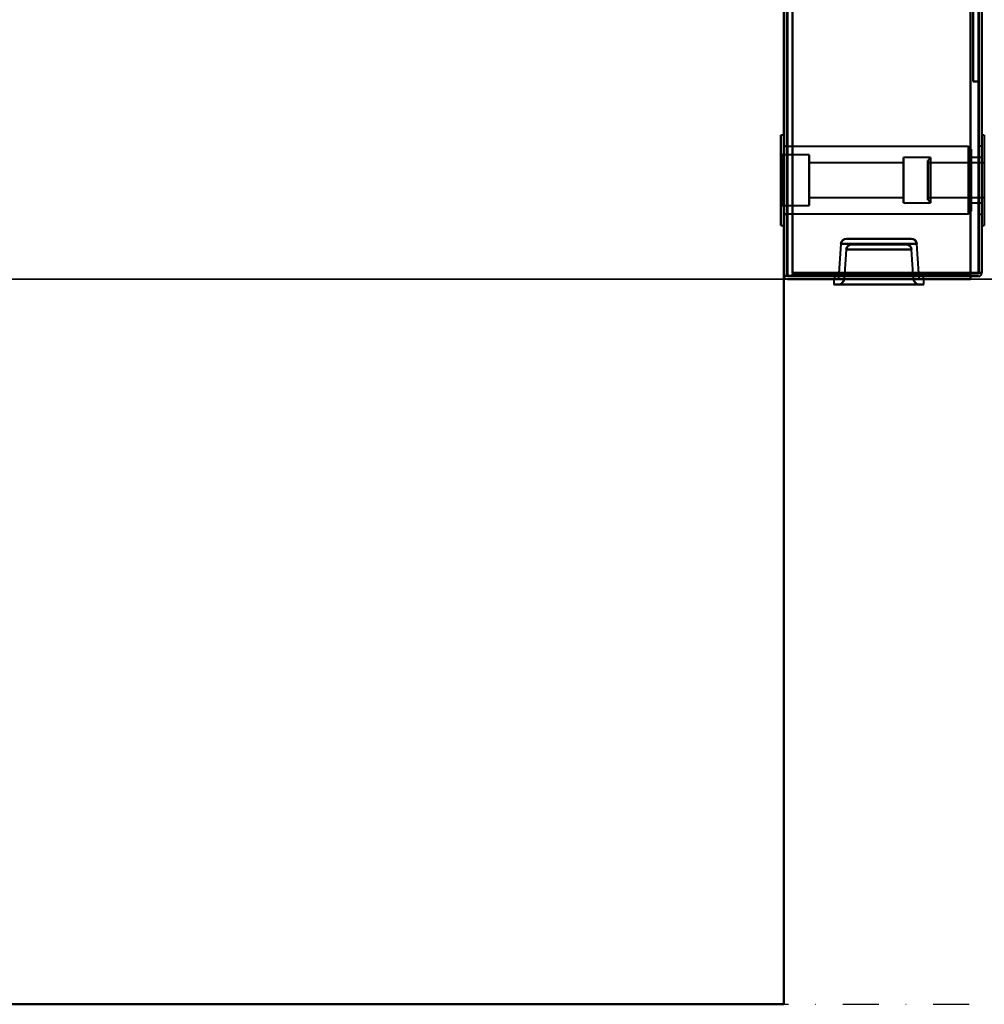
# Model space of a CAD drawing. Header units: millimetres. Extents: x -1041 to 1388, y -120 to 1250.
# Tile 1 of 85: x -422 to -252, y 0 to 174. Entities that reach past the tile are written whole.
import ezdxf

# ---------------------------------------------------------------- set-up
doc = ezdxf.new("R2010")
doc.units = ezdxf.units.MM
doc.linetypes.add('Tiret point', pattern=[15.875, 6.35, -4.7625, 0, -4.7625])
for name, color, linetype, lineweight in [('A-FLOR-LEVL', 51, 'Continuous', 30), ('A-GENM', 13, 'Continuous', 40), ('G-IMPT', 8, 'Continuous', 40)]:
    doc.layers.add(name, color=color, linetype=linetype, lineweight=lineweight)

# ---------------------------------------------------------------- blocks, each defined once
blk = doc.blocks.new('NEXA 400 CALQUES_dwg-748074-Droite')
at = {"layer": 'G-IMPT'}
for p, q in [((-287, 862.77), (-287, 128.97)), ((-287, 862.77), (-287, 128.97)), ((-252, 129.47), (-252, 862.27)), ((-252, 129.47), (-252, 862.27)), ((-287, 153.87), (-287.55, 153.87)), ((-287.55, 153.87), (-287.55, 145.87)), ((-287.55, 137.87), (-287.55, 153.87)), ((-287.55, 145.87), (-287.55, 153.87)), ((-287, 145.87), (-287, 153.87)), ((-287, 153.87), (-287, 137.87)), ((-287, 153.87), (-287, 145.87)), ((-251.55, 153.87), (-252, 153.87)), ((-252, 153.87), (-252, 145.87)), ((-252, 137.87), (-252, 153.87)), ((-252, 145.87), (-252, 153.87)), ((-251.55, 153.87), (-251.55, 145.87)), ((-286.5, 151.87), (-287, 151.87)), ((-287, 151.87), (-287, 145.87)), ((-254.35, 151.85), (-287, 151.85)), ((-287, 139.9), (-287, 151.85)), ((-287, 139.9), (-287, 151.85)), ((-286.5, 151.87), (-286.5, 145.87)), ((-286.5, 145.87), (-286.5, 151.87)), ((-253.85, 151.35), (-254.35, 151.85)), ((-254.35, 139.9), (-254.35, 151.85)), ((-254.35, 139.9), (-254.35, 151.85)), ((-254.35, 151.85), (-254.35, 139.9)), ((-254.35, 151.85), (-254.35, 139.9)), ((-252, 151.87), (-252.5, 151.87)), ((-252.5, 151.87), (-252.5, 145.87)), ((-252.5, 145.87), (-252.5, 151.87)), ((-252, 145.87), (-252, 151.87)), ((-252, 151.87), (-252, 145.87)), ((-287.35, 150.37), (-287.55, 150.57)), ((-287.55, 150.57), (-287.55, 141.17)), ((-287.55, 150.57), (-287.55, 141.17)), ((-287.55, 141.17), (-287.55, 150.57)), ((-287.55, 141.17), (-287.55, 150.57)), ((-282.55, 150.37), (-287.35, 150.37)), ((-287.35, 150.37), (-287.35, 141.37)), ((-287.35, 150.37), (-287.35, 141.37)), ((-287.35, 141.37), (-287.35, 150.37)), ((-287.35, 141.37), (-287.35, 150.37)), ((-282.55, 150.37), (-282.55, 145.87)), ((-282.55, 141.37), (-282.55, 150.37)), ((-282.55, 145.87), (-282.55, 150.37)), ((-253.85, 151.35), (-253.85, 140.4)), ((-253.85, 151.35), (-253.85, 140.4)), ((-253.85, 140.4), (-253.85, 151.35)), ((-253.85, 140.4), (-253.85, 151.35)), ((-265.85, 148.92), (-282.55, 148.92)), ((-282.55, 148.92), (-282.55, 148.82)), ((-282.55, 148.92), (-282.55, 142.92)), ((-282.55, 142.82), (-282.55, 148.92)), ((-282.55, 142.82), (-282.55, 148.92)), ((-282.55, 148.82), (-282.55, 142.82)), ((-261.05, 149.87), (-265.85, 149.87)), ((-265.85, 141.87), (-265.85, 149.87)), ((-265.85, 141.87), (-265.85, 149.87)), ((-265.85, 149.87), (-265.85, 142)), ((-265.85, 149.74), (-265.85, 141.87)), ((-265.85, 148.92), (-265.85, 142.82)), ((-265.85, 148.92), (-265.85, 142.82)), ((-265.85, 142.92), (-265.85, 148.92)), ((-265.85, 142.82), (-265.85, 148.82)), ((-261.05, 149.87), (-261.55, 149.37)), ((-261.55, 142.49), (-261.55, 149.37)), ((-261.55, 149.37), (-261.55, 142.49)), ((-261.55, 142.37), (-261.55, 149.26)), ((-261.55, 149.26), (-261.55, 142.37)), ((-251.55, 148.92), (-261.55, 148.92)), ((-261.55, 145.1), (-261.55, 148.92)), ((-261.55, 148.92), (-261.55, 142.92)), ((-261.55, 148.82), (-261.55, 145.1)), ((-261.05, 145.87), (-261.05, 149.87)), ((-261.05, 149.87), (-261.05, 145.87)), ((-261.05, 141.87), (-261.05, 149.74)), ((-261.05, 149.74), (-261.05, 141.87)), ((-252, 149.87), (-253.85, 149.87)), ((-253.85, 149.87), (-253.85, 141.87)), ((-253.85, 149.87), (-253.85, 141.87)), ((-253.85, 142), (-253.85, 149.87)), ((-253.85, 149.74), (-253.85, 149.87)), ((-253.85, 141.87), (-253.85, 149.74)), ((-252, 149.87), (-252, 142)), ((-252, 142), (-252, 149.87)), ((-252, 149.74), (-252, 141.87)), ((-252, 141.87), (-252, 149.74)), ((-261.55, 142.82), (-261.55, 146.65)), ((-287.55, 145.87), (-287.55, 137.87)), ((-287.55, 137.87), (-287.55, 145.87)), ((-287, 145.87), (-287, 139.87)), ((-287, 137.87), (-287, 145.87)), ((-287, 145.87), (-287, 137.87)), ((-286.5, 145.87), (-286.5, 139.87)), ((-286.5, 139.87), (-286.5, 145.87)), ((-282.55, 145.87), (-282.55, 141.37)), ((-282.55, 141.37), (-282.55, 145.87)), ((-261.55, 145.1), (-261.55, 142.82)), ((-261.05, 142), (-261.05, 145.87)), ((-261.05, 145.87), (-261.05, 142)), ((-252.5, 145.87), (-252.5, 139.87)), ((-252.5, 139.87), (-252.5, 145.87)), ((-252, 139.87), (-252, 145.87)), ((-252, 145.87), (-252, 137.87)), ((-252, 145.87), (-252, 139.87)), ((-252, 137.87), (-252, 145.87)), ((-251.55, 145.87), (-251.55, 137.87)), ((-265.85, 142.82), (-265.85, 142.92)), ((-287.55, 141.17), (-287.35, 141.37)), ((-287.35, 141.37), (-282.55, 141.37)), ((-282.55, 142.82), (-265.85, 142.82)), ((-265.85, 142), (-265.85, 141.87)), ((-265.85, 141.87), (-261.05, 141.87)), ((-261.55, 142.82), (-251.55, 142.82)), ((-261.55, 142.37), (-261.05, 141.87)), ((-253.85, 141.87), (-252, 141.87)), ((-287, 139.9), (-254.35, 139.9)), ((-287, 139.87), (-286.5, 139.87)), ((-254.35, 139.9), (-253.85, 140.4)), ((-252.5, 139.87), (-252, 139.87)), ((-287.55, 137.87), (-287, 137.87)), ((-252, 137.87), (-251.55, 137.87)), ((-276.92, 134.59), (-277.28, 129.37)), ((-276.92, 134.59), (-277.28, 129.37)), ((-270.2, 134.59), (-276.92, 134.59)), ((-263.48, 134.59), (-276.92, 134.59)), ((-276.92, 134.59), (-270.2, 134.59)), ((-270.2, 134.59), (-276.92, 134.59)), ((-263.48, 134.59), (-276.92, 134.59)), ((-276.92, 134.59), (-270.2, 134.59)), ((-270.2, 135.52), (-275.92, 135.52)), ((-275.92, 135.52), (-270.2, 135.52)), ((-275.92, 135.52), (-264.48, 135.52)), ((-270.2, 135.52), (-275.92, 135.52)), ((-275.92, 135.52), (-270.2, 135.52)), ((-275.92, 135.52), (-264.48, 135.52)), ((-274.98, 134.52), (-270.2, 134.52)), ((-265.42, 134.52), (-274.98, 134.52)), ((-270.2, 134.52), (-274.98, 134.52)), ((-274.98, 134.52), (-270.2, 134.52)), ((-265.42, 134.52), (-274.98, 134.52)), ((-270.2, 134.52), (-274.98, 134.52)), ((-264.48, 135.52), (-270.2, 135.52)), ((-270.2, 135.52), (-264.48, 135.52)), ((-264.48, 135.52), (-270.2, 135.52)), ((-270.2, 135.52), (-264.48, 135.52)), ((-263.48, 134.59), (-270.2, 134.59)), ((-270.2, 134.59), (-263.48, 134.59)), ((-263.48, 134.59), (-270.2, 134.59)), ((-270.2, 134.59), (-263.48, 134.59)), ((-270.2, 134.52), (-265.42, 134.52)), ((-265.42, 134.52), (-270.2, 134.52)), ((-270.2, 134.52), (-265.42, 134.52)), ((-265.42, 134.52), (-270.2, 134.52)), ((-263.12, 129.37), (-263.48, 134.59)), ((-263.12, 129.37), (-263.48, 134.59)), ((-275.98, 133.59), (-276.35, 128.35)), ((-275.98, 133.59), (-276.35, 128.35)), ((-275.98, 133.59), (-264.42, 133.59)), ((-275.98, 133.59), (-270.2, 133.59)), ((-270.2, 133.59), (-275.98, 133.59)), ((-275.98, 133.59), (-264.42, 133.59)), ((-275.98, 133.59), (-270.2, 133.59)), ((-270.2, 133.59), (-275.98, 133.59)), ((-270.2, 133.59), (-264.42, 133.59)), ((-264.42, 133.59), (-270.2, 133.59)), ((-270.2, 133.59), (-264.42, 133.59)), ((-264.42, 133.59), (-270.2, 133.59)), ((-264.05, 128.35), (-264.42, 133.59)), ((-264.05, 128.35), (-264.42, 133.59)), ((-287, 128.97), (-286.4, 128.97)), ((-287, 128.97), (-286.4, 128.97)), ((-286.4, 128.97), (-287, 128.97)), ((-286.4, 128.97), (-287, 128.97)), ((-287, 128.97), (-286.4, 128.97)), ((-286.4, 128.97), (-287, 128.97)), ((-286.4, 128.97), (-287, 128.97)), ((-287, 128.97), (-286.4, 128.97)), ((-277.28, 129.37), (-270.2, 129.37)), ((-270.2, 129.37), (-277.28, 129.37)), ((-270.2, 129.37), (-277.28, 129.37)), ((-277.28, 129.37), (-270.2, 129.37)), ((-270.2, 129.37), (-263.12, 129.37)), ((-263.12, 129.37), (-270.2, 129.37)), ((-263.12, 129.37), (-270.2, 129.37)), ((-270.2, 129.37), (-263.12, 129.37)), ((-252.6, 129.47), (-252, 129.47)), ((-252.6, 129.47), (-252, 129.47)), ((-252, 129.47), (-252.6, 129.47)), ((-252, 129.47), (-252.6, 129.47)), ((-252.6, 129.47), (-252, 129.47)), ((-252, 129.47), (-252.6, 129.47)), ((-252, 129.47), (-252.6, 129.47)), ((-252.6, 129.47), (-252, 129.47)), ((-278.15, 128.37), (-278.15, 127.42)), ((-278.15, 128.37), (-278.15, 127.42)), ((-270.2, 128.37), (-278.15, 128.37)), ((-278.15, 128.37), (-270.2, 128.37)), ((-278.15, 128.37), (-270.2, 128.37)), ((-270.2, 128.37), (-278.15, 128.37)), ((-278.15, 127.42), (-270.2, 127.42)), ((-270.2, 127.42), (-278.15, 127.42)), ((-278.15, 127.42), (-270.2, 127.42)), ((-270.2, 127.42), (-278.15, 127.42)), ((-278.08, 128.87), (-278.08, 128.37)), ((-262.33, 128.87), (-278.08, 128.87)), ((-270.2, 128.87), (-278.08, 128.87)), ((-278.08, 128.37), (-270.2, 128.37)), ((-278.08, 128.37), (-262.33, 128.37)), ((-270.2, 128.37), (-278.08, 128.37)), ((-278.08, 128.87), (-278.08, 128.37)), ((-278.08, 128.87), (-270.2, 128.87)), ((-278.08, 128.87), (-270.2, 128.87)), ((-270.2, 128.87), (-278.08, 128.87)), ((-262.33, 128.87), (-278.08, 128.87)), ((-270.2, 128.37), (-278.08, 128.37)), ((-278.08, 128.37), (-262.33, 128.37)), ((-278.08, 128.37), (-270.2, 128.37)), ((-277.32, 128.87), (-277.35, 128.37)), ((-277.32, 128.87), (-277.35, 128.37)), ((-277.35, 128.37), (-270.2, 128.37)), ((-270.2, 128.37), (-277.35, 128.37)), ((-270.2, 128.37), (-277.35, 128.37)), ((-277.35, 128.37), (-270.2, 128.37)), ((-277.35, 127.42), (-263.05, 127.42)), ((-277.35, 127.42), (-270.2, 127.42)), ((-270.2, 127.42), (-277.35, 127.42)), ((-277.35, 127.42), (-263.05, 127.42)), ((-277.35, 127.42), (-270.2, 127.42)), ((-270.2, 127.42), (-277.35, 127.42)), ((-270.2, 128.87), (-277.32, 128.87)), ((-277.32, 128.87), (-270.2, 128.87)), ((-277.32, 128.87), (-270.2, 128.87)), ((-270.2, 128.87), (-277.32, 128.87)), ((-276.35, 128.35), (-270.2, 128.35)), ((-264.05, 128.35), (-276.35, 128.35)), ((-270.2, 128.35), (-276.35, 128.35)), ((-276.35, 128.35), (-270.2, 128.35)), ((-264.05, 128.35), (-276.35, 128.35)), ((-270.2, 128.35), (-276.35, 128.35)), ((-262.33, 128.87), (-270.2, 128.87)), ((-270.2, 128.87), (-262.33, 128.87)), ((-263.08, 128.87), (-270.2, 128.87)), ((-270.2, 128.87), (-263.08, 128.87)), ((-270.2, 128.87), (-263.08, 128.87)), ((-270.2, 128.87), (-262.33, 128.87)), ((-263.08, 128.87), (-270.2, 128.87)), ((-262.33, 128.87), (-270.2, 128.87)), ((-270.2, 128.37), (-262.33, 128.37)), ((-262.33, 128.37), (-270.2, 128.37)), ((-270.2, 128.37), (-263.05, 128.37)), ((-263.05, 128.37), (-270.2, 128.37)), ((-263.05, 128.37), (-270.2, 128.37)), ((-262.33, 128.37), (-270.2, 128.37)), ((-270.2, 128.37), (-263.05, 128.37)), ((-270.2, 128.37), (-262.33, 128.37)), ((-262.25, 128.37), (-270.2, 128.37)), ((-270.2, 128.37), (-262.25, 128.37)), ((-270.2, 128.37), (-262.25, 128.37)), ((-262.25, 128.37), (-270.2, 128.37)), ((-270.2, 128.35), (-264.05, 128.35)), ((-264.05, 128.35), (-270.2, 128.35)), ((-270.2, 128.35), (-264.05, 128.35)), ((-264.05, 128.35), (-270.2, 128.35)), ((-270.2, 127.42), (-263.05, 127.42)), ((-270.2, 127.42), (-262.25, 127.42)), ((-263.05, 127.42), (-270.2, 127.42)), ((-262.25, 127.42), (-270.2, 127.42)), ((-270.2, 127.42), (-263.05, 127.42)), ((-270.2, 127.42), (-262.25, 127.42)), ((-263.05, 127.42), (-270.2, 127.42)), ((-262.25, 127.42), (-270.2, 127.42)), ((-263.05, 128.37), (-263.08, 128.87)), ((-263.05, 128.37), (-263.08, 128.87)), ((-262.33, 128.37), (-262.33, 128.87)), ((-262.33, 128.37), (-262.33, 128.87)), ((-262.25, 127.42), (-262.25, 128.37)), ((-262.25, 127.42), (-262.25, 128.37))]:
    blk.add_line(p, q, dxfattribs=at)
at = {"layer": 'G-IMPT', "flags": 128}
for points in [[(-287, 128.97), (-287, 312.42), (-287, 495.87), (-287, 679.32), (-287, 862.77)], [(-287, 862.77), (-287, 679.32), (-287, 495.87), (-287, 312.42), (-287, 128.97)], [(-287, 128.97), (-287, 312.42), (-287, 495.87), (-287, 679.32), (-287, 862.77)], [(-287, 862.77), (-287, 679.32), (-287, 495.87), (-287, 312.42), (-287, 128.97)], [(-287, 862.77), (-287, 679.32), (-287, 495.87), (-287, 312.42), (-287, 128.97)], [(-287, 862.77), (-287, 679.32), (-287, 495.87), (-287, 312.42), (-287, 128.97)], [(-287, 128.97), (-287, 312.42), (-287, 495.87), (-287, 679.32), (-287, 862.77)], [(-287, 128.97), (-287, 312.42), (-287, 495.87), (-287, 679.32), (-287, 862.77)], [(-286.5, 862.77), (-286.5, 679.32), (-286.5, 495.87), (-286.5, 312.42), (-286.5, 128.97)], [(-286.5, 128.97), (-286.5, 312.42), (-286.5, 495.87), (-286.5, 679.32), (-286.5, 862.77)], [(-286.5, 128.97), (-286.5, 312.42), (-286.5, 495.87), (-286.5, 679.32), (-286.5, 862.77)], [(-286.5, 862.77), (-286.5, 679.32), (-286.5, 495.87), (-286.5, 312.42), (-286.5, 128.97)], [(-286.4, 862.77), (-286.4, 679.32), (-286.4, 495.87), (-286.4, 312.42), (-286.4, 128.97)], [(-286.4, 128.97), (-286.4, 312.42), (-286.4, 495.87), (-286.4, 679.32), (-286.4, 862.77)], [(-286.4, 128.97), (-286.4, 312.42), (-286.4, 495.87), (-286.4, 679.32), (-286.4, 862.77)], [(-286.4, 862.77), (-286.4, 679.32), (-286.4, 495.87), (-286.4, 312.42), (-286.4, 128.97)], [(-286.4, 128.97), (-286.4, 312.42), (-286.4, 495.87), (-286.4, 679.32), (-286.4, 862.77)], [(-286.4, 862.77), (-286.4, 679.32), (-286.4, 495.87), (-286.4, 312.42), (-286.4, 128.97)], [(-286.4, 128.97), (-286.4, 312.42), (-286.4, 495.87), (-286.4, 679.32), (-286.4, 862.77)], [(-286.4, 862.77), (-286.4, 679.32), (-286.4, 495.87), (-286.4, 312.42), (-286.4, 128.97)], [(-286.4, 128.97), (-286.4, 312.42), (-286.4, 495.87), (-286.4, 679.32), (-286.4, 862.77)], [(-286.4, 862.77), (-286.4, 679.32), (-286.4, 495.87), (-286.4, 312.42), (-286.4, 128.97)], [(-286.4, 862.77), (-286.4, 679.32), (-286.4, 495.87), (-286.4, 312.42), (-286.4, 128.97)], [(-286.4, 128.97), (-286.4, 312.42), (-286.4, 495.87), (-286.4, 679.32), (-286.4, 862.77)], [(-254, 128.97), (-254, 312.42), (-254, 495.87), (-254, 679.32), (-254, 862.77)], [(-254, 862.77), (-254, 679.32), (-254, 495.87), (-254, 312.42), (-254, 128.97)], [(-254, 862.77), (-254, 679.32), (-254, 495.87), (-254, 312.42), (-254, 128.97)], [(-254, 128.97), (-254, 312.42), (-254, 495.87), (-254, 679.32), (-254, 862.77)], [(-285.5, 129.47), (-285.5, 312.67), (-285.5, 495.87), (-285.5, 679.07), (-285.5, 862.27)], [(-285.5, 862.27), (-285.5, 679.07), (-285.5, 495.87), (-285.5, 312.67), (-285.5, 129.47)], [(-285.5, 862.27), (-285.5, 679.07), (-285.5, 495.87), (-285.5, 312.67), (-285.5, 129.47)], [(-285.5, 129.47), (-285.5, 312.67), (-285.5, 495.87), (-285.5, 679.07), (-285.5, 862.27)], [(-285.5, 129.47), (-285.5, 312.67), (-285.5, 495.87), (-285.5, 679.07), (-285.5, 862.27)], [(-285.5, 129.47), (-285.5, 312.67), (-285.5, 495.87), (-285.5, 679.07), (-285.5, 862.27)], [(-285.5, 862.27), (-285.5, 679.07), (-285.5, 495.87), (-285.5, 312.67), (-285.5, 129.47)], [(-285.5, 862.27), (-285.5, 679.07), (-285.5, 495.87), (-285.5, 312.67), (-285.5, 129.47)], [(-285.5, 129.47), (-285.5, 312.67), (-285.5, 495.87), (-285.5, 679.07), (-285.5, 862.27)], [(-285.5, 862.27), (-285.5, 679.07), (-285.5, 495.87), (-285.5, 312.67), (-285.5, 129.47)], [(-285.5, 129.47), (-285.5, 312.67), (-285.5, 495.87), (-285.5, 679.07), (-285.5, 862.27)], [(-285.5, 862.27), (-285.5, 679.07), (-285.5, 495.87), (-285.5, 312.67), (-285.5, 129.47)], [(-285.5, 862.27), (-285.5, 679.07), (-285.5, 495.87), (-285.5, 312.67), (-285.5, 129.47)], [(-285.5, 129.47), (-285.5, 312.67), (-285.5, 495.87), (-285.5, 679.07), (-285.5, 862.27)], [(-285.5, 862.27), (-285.5, 679.07), (-285.5, 495.87), (-285.5, 312.67), (-285.5, 129.47)], [(-285.5, 129.47), (-285.5, 312.67), (-285.5, 495.87), (-285.5, 679.07), (-285.5, 862.27)], [(-254, 862.27), (-254, 679.07), (-254, 495.87), (-254, 312.67), (-254, 129.47)], [(-254, 862.27), (-254, 679.07), (-254, 495.87), (-254, 312.67), (-254, 129.47)], [(-254, 129.47), (-254, 312.67), (-254, 495.87), (-254, 679.07), (-254, 862.27)], [(-254, 129.47), (-254, 312.67), (-254, 495.87), (-254, 679.07), (-254, 862.27)], [(-254, 862.27), (-254, 679.07), (-254, 495.87), (-254, 312.67), (-254, 129.47)], [(-254, 129.47), (-254, 312.67), (-254, 495.87), (-254, 679.07), (-254, 862.27)], [(-254, 129.47), (-254, 312.67), (-254, 495.87), (-254, 679.07), (-254, 862.27)], [(-254, 862.27), (-254, 679.07), (-254, 495.87), (-254, 312.67), (-254, 129.47)], [(-252.6, 862.27), (-252.6, 679.07), (-252.6, 495.87), (-252.6, 312.67), (-252.6, 129.47)], [(-252.6, 129.47), (-252.6, 312.67), (-252.6, 495.87), (-252.6, 679.07), (-252.6, 862.27)], [(-252.6, 129.47), (-252.6, 312.67), (-252.6, 495.87), (-252.6, 679.07), (-252.6, 862.27)], [(-252.6, 862.27), (-252.6, 679.07), (-252.6, 495.87), (-252.6, 312.67), (-252.6, 129.47)], [(-252.6, 862.27), (-252.6, 679.07), (-252.6, 495.87), (-252.6, 312.67), (-252.6, 129.47)], [(-252.6, 129.47), (-252.6, 312.67), (-252.6, 495.87), (-252.6, 679.07), (-252.6, 862.27)], [(-252.6, 862.27), (-252.6, 679.07), (-252.6, 495.87), (-252.6, 312.67), (-252.6, 129.47)], [(-252.6, 129.47), (-252.6, 312.67), (-252.6, 495.87), (-252.6, 679.07), (-252.6, 862.27)], [(-252.6, 862.27), (-252.6, 679.07), (-252.6, 495.87), (-252.6, 312.67), (-252.6, 129.47)], [(-252.6, 129.47), (-252.6, 312.67), (-252.6, 495.87), (-252.6, 679.07), (-252.6, 862.27)], [(-252.6, 129.47), (-252.6, 312.67), (-252.6, 495.87), (-252.6, 679.07), (-252.6, 862.27)], [(-252.6, 862.27), (-252.6, 679.07), (-252.6, 495.87), (-252.6, 312.67), (-252.6, 129.47)], [(-252.5, 862.27), (-252.5, 679.07), (-252.5, 495.87), (-252.5, 312.67), (-252.5, 129.47)], [(-252.5, 129.47), (-252.5, 312.67), (-252.5, 495.87), (-252.5, 679.07), (-252.5, 862.27)], [(-252.5, 129.47), (-252.5, 312.67), (-252.5, 495.87), (-252.5, 679.07), (-252.5, 862.27)], [(-252.5, 862.27), (-252.5, 679.07), (-252.5, 495.87), (-252.5, 312.67), (-252.5, 129.47)], [(-252, 129.47), (-252, 312.67), (-252, 495.87), (-252, 679.07), (-252, 862.27)], [(-252, 862.27), (-252, 679.07), (-252, 495.87), (-252, 312.67), (-252, 129.47)], [(-252, 129.47), (-252, 312.67), (-252, 495.87), (-252, 679.07), (-252, 862.27)], [(-252, 862.27), (-252, 679.07), (-252, 495.87), (-252, 312.67), (-252, 129.47)], [(-252, 129.47), (-252, 312.67), (-252, 495.87), (-252, 679.07), (-252, 862.27)], [(-252, 862.27), (-252, 679.07), (-252, 495.87), (-252, 312.67), (-252, 129.47)], [(-252, 129.47), (-252, 312.67), (-252, 495.87), (-252, 679.07), (-252, 862.27)], [(-252, 862.27), (-252, 679.07), (-252, 495.87), (-252, 312.67), (-252, 129.47)], [(-253.5, 223.37), (-253.5, 208.37), (-253.5, 193.37), (-253.5, 178.37), (-253.5, 163.37)], [(-253.5, 163.37), (-253.5, 178.37), (-253.5, 193.37), (-253.5, 208.37), (-253.5, 223.37)], [(-253.5, 223.37), (-253.5, 208.37), (-253.5, 193.37), (-253.5, 178.37), (-253.5, 163.37)], [(-253.5, 163.37), (-253.5, 178.37), (-253.5, 193.37), (-253.5, 208.37), (-253.5, 223.37)], [(-252.5, 163.37), (-252.5, 178.37), (-252.5, 193.37), (-252.5, 208.37), (-252.5, 223.37)], [(-252.5, 223.37), (-252.5, 208.37), (-252.5, 193.37), (-252.5, 178.37), (-252.5, 163.37)], [(-252.5, 163.37), (-252.5, 178.37), (-252.5, 193.37), (-252.5, 208.37), (-252.5, 223.37)], [(-252.5, 223.37), (-252.5, 208.37), (-252.5, 193.37), (-252.5, 178.37), (-252.5, 163.37)], [(-254, 206.07), (-254, 186.8), (-254, 167.52), (-254, 148.25), (-254, 128.97)], [(-254, 128.97), (-254, 148.25), (-254, 167.52), (-254, 186.8), (-254, 206.07)], [(-254, 128.97), (-254, 148.25), (-254, 167.52), (-254, 186.8), (-254, 206.07)], [(-254, 206.07), (-254, 186.8), (-254, 167.52), (-254, 148.25), (-254, 128.97)], [(-253.5, 163.37), (-253.25, 163.37), (-253, 163.37), (-252.75, 163.37), (-252.5, 163.37)], [(-252.5, 163.37), (-252.75, 163.37), (-253, 163.37), (-253.25, 163.37), (-253.5, 163.37)], [(-253.5, 163.37), (-253.25, 163.37), (-253, 163.37), (-252.75, 163.37), (-252.5, 163.37)], [(-252.5, 163.37), (-252.75, 163.37), (-253, 163.37), (-253.25, 163.37), (-253.5, 163.37)], [(-275.92, 135.52), (-276.27, 135.46), (-276.6, 135.26), (-276.82, 134.94), (-276.92, 134.59)], [(-276.92, 134.59), (-276.82, 134.94), (-276.6, 135.26), (-276.27, 135.46), (-275.92, 135.52)], [(-275.92, 135.52), (-276.27, 135.46), (-276.6, 135.26), (-276.82, 134.94), (-276.92, 134.59)], [(-276.92, 134.59), (-276.82, 134.94), (-276.6, 135.26), (-276.27, 135.46), (-275.92, 135.52)], [(-275.98, 133.59), (-275.89, 133.94), (-275.66, 134.26), (-275.34, 134.46), (-274.98, 134.52)], [(-274.98, 134.52), (-275.34, 134.46), (-275.66, 134.26), (-275.89, 133.94), (-275.98, 133.59)], [(-275.98, 133.59), (-275.89, 133.94), (-275.66, 134.26), (-275.34, 134.46), (-274.98, 134.52)], [(-274.98, 134.52), (-275.34, 134.46), (-275.66, 134.26), (-275.89, 133.94), (-275.98, 133.59)], [(-265.42, 134.52), (-265.06, 134.46), (-264.74, 134.26), (-264.51, 133.94), (-264.42, 133.59)], [(-264.42, 133.59), (-264.51, 133.94), (-264.74, 134.26), (-265.06, 134.46), (-265.42, 134.52)], [(-265.42, 134.52), (-265.06, 134.46), (-264.74, 134.26), (-264.51, 133.94), (-264.42, 133.59)], [(-264.42, 133.59), (-264.51, 133.94), (-264.74, 134.26), (-265.06, 134.46), (-265.42, 134.52)], [(-263.48, 134.59), (-263.58, 134.94), (-263.8, 135.26), (-264.13, 135.46), (-264.48, 135.52)], [(-264.48, 135.52), (-264.13, 135.46), (-263.8, 135.26), (-263.58, 134.94), (-263.48, 134.59)], [(-263.48, 134.59), (-263.58, 134.94), (-263.8, 135.26), (-264.13, 135.46), (-264.48, 135.52)], [(-264.48, 135.52), (-264.13, 135.46), (-263.8, 135.26), (-263.58, 134.94), (-263.48, 134.59)], [(-286.45, 128.97), (-286.59, 128.97), (-286.73, 128.97), (-286.86, 128.97), (-287, 128.97)], [(-287, 128.97), (-286.86, 128.97), (-286.73, 128.97), (-286.59, 128.97), (-286.45, 128.97)], [(-287, 128.97), (-286.86, 128.96), (-286.73, 128.95), (-286.59, 128.93), (-286.45, 128.92)], [(-286.45, 128.92), (-286.59, 128.93), (-286.73, 128.95), (-286.86, 128.96), (-287, 128.97)], [(-287, 128.97), (-286.86, 128.97), (-286.73, 128.97), (-286.59, 128.97), (-286.45, 128.97)], [(-286.45, 128.92), (-286.59, 128.93), (-286.73, 128.95), (-286.86, 128.96), (-287, 128.97)], [(-287, 128.97), (-286.86, 128.96), (-286.73, 128.95), (-286.59, 128.93), (-286.45, 128.92)], [(-286.45, 128.97), (-286.59, 128.97), (-286.73, 128.97), (-286.86, 128.97), (-287, 128.97)], [(-254, 128.97), (-262.11, 128.97), (-270.23, 128.97), (-278.34, 128.97), (-286.45, 128.97)], [(-286.45, 128.97), (-278.34, 128.97), (-270.23, 128.97), (-262.11, 128.97), (-254, 128.97)], [(-286.45, 128.97), (-278.34, 128.97), (-270.23, 128.97), (-262.11, 128.97), (-254, 128.97)], [(-254, 128.97), (-262.11, 128.97), (-270.23, 128.97), (-278.34, 128.97), (-286.45, 128.97)], [(-286.4, 128.97), (-278.3, 128.97), (-270.2, 128.97), (-262.1, 128.97), (-254, 128.97)], [(-286.4, 128.97), (-278.3, 128.97), (-270.2, 128.97), (-262.1, 128.97), (-254, 128.97)], [(-254, 128.97), (-262.1, 128.97), (-270.2, 128.97), (-278.3, 128.97), (-286.4, 128.97)], [(-254, 128.97), (-262.1, 128.97), (-270.2, 128.97), (-278.3, 128.97), (-286.4, 128.97)], [(-254, 128.97), (-262.1, 128.97), (-270.2, 128.97), (-278.3, 128.97), (-286.4, 128.97)], [(-286.4, 128.97), (-278.3, 128.97), (-270.2, 128.97), (-262.1, 128.97), (-254, 128.97)], [(-254, 128.97), (-262.1, 128.97), (-270.2, 128.97), (-278.3, 128.97), (-286.4, 128.97)], [(-286.4, 128.97), (-278.3, 128.97), (-270.2, 128.97), (-262.1, 128.97), (-254, 128.97)], [(-254, 128.97), (-262.1, 128.97), (-270.2, 128.97), (-278.3, 128.97), (-286.4, 128.97)], [(-286.4, 128.97), (-278.3, 128.97), (-270.2, 128.97), (-262.1, 128.97), (-254, 128.97)], [(-286.4, 128.97), (-278.3, 128.97), (-270.2, 128.97), (-262.1, 128.97), (-254, 128.97)], [(-254, 128.97), (-262.1, 128.97), (-270.2, 128.97), (-278.3, 128.97), (-286.4, 128.97)], [(-254, 129.47), (-261.88, 129.47), (-269.75, 129.47), (-277.63, 129.47), (-285.5, 129.47)], [(-252.6, 129.47), (-260.83, 129.47), (-269.05, 129.47), (-277.28, 129.47), (-285.5, 129.47)], [(-285.5, 129.47), (-277.28, 129.47), (-269.05, 129.47), (-260.83, 129.47), (-252.6, 129.47)], [(-254, 129.47), (-261.88, 129.47), (-269.75, 129.47), (-277.63, 129.47), (-285.5, 129.47)], [(-285.5, 129.47), (-277.26, 129.47), (-269.03, 129.47), (-260.79, 129.47), (-252.55, 129.47)], [(-285.5, 129.47), (-277.63, 129.47), (-269.75, 129.47), (-261.88, 129.47), (-254, 129.47)], [(-252.55, 129.47), (-260.79, 129.47), (-269.03, 129.47), (-277.26, 129.47), (-285.5, 129.47)], [(-285.5, 129.47), (-277.63, 129.47), (-269.75, 129.47), (-261.88, 129.47), (-254, 129.47)], [(-252.6, 129.47), (-260.83, 129.47), (-269.05, 129.47), (-277.28, 129.47), (-285.5, 129.47)], [(-254, 129.47), (-261.88, 129.47), (-269.75, 129.47), (-277.63, 129.47), (-285.5, 129.47)], [(-285.5, 129.47), (-277.26, 129.47), (-269.03, 129.47), (-260.79, 129.47), (-252.55, 129.47)], [(-285.5, 129.47), (-277.63, 129.47), (-269.75, 129.47), (-261.88, 129.47), (-254, 129.47)], [(-285.5, 129.47), (-277.28, 129.47), (-269.05, 129.47), (-260.83, 129.47), (-252.6, 129.47)], [(-252.55, 129.47), (-260.79, 129.47), (-269.03, 129.47), (-277.26, 129.47), (-285.5, 129.47)], [(-285.5, 129.47), (-277.63, 129.47), (-269.75, 129.47), (-261.88, 129.47), (-254, 129.47)], [(-254, 129.47), (-261.88, 129.47), (-269.75, 129.47), (-277.63, 129.47), (-285.5, 129.47)], [(-252.55, 129.42), (-260.79, 129.41), (-269.03, 129.4), (-277.26, 129.38), (-285.5, 129.37)], [(-285.5, 129.37), (-277.26, 129.38), (-269.03, 129.4), (-260.79, 129.41), (-252.55, 129.42)], [(-252.55, 129.42), (-260.79, 129.41), (-269.03, 129.4), (-277.26, 129.38), (-285.5, 129.37)], [(-285.5, 129.37), (-277.26, 129.38), (-269.03, 129.4), (-260.79, 129.41), (-252.55, 129.42)], [(-285.5, 129.37), (-285.5, 129.25), (-285.5, 129.12), (-285.5, 129), (-285.5, 128.87)], [(-285.5, 129.37), (-285.5, 129.25), (-285.5, 129.12), (-285.5, 129), (-285.5, 128.87)], [(-285.5, 128.87), (-285.5, 129), (-285.5, 129.12), (-285.5, 129.25), (-285.5, 129.37)], [(-285.5, 128.87), (-285.5, 129), (-285.5, 129.12), (-285.5, 129.25), (-285.5, 129.37)], [(-252.6, 129.37), (-260.83, 129.37), (-269.05, 129.37), (-277.28, 129.37), (-285.5, 129.37)], [(-285.5, 129.37), (-277.28, 129.37), (-269.05, 129.37), (-260.83, 129.37), (-252.6, 129.37)], [(-252.6, 129.37), (-260.83, 129.37), (-269.05, 129.37), (-277.28, 129.37), (-285.5, 129.37)], [(-285.5, 129.37), (-277.28, 129.37), (-269.05, 129.37), (-260.83, 129.37), (-252.6, 129.37)], [(-285.5, 129.37), (-285.5, 129.25), (-285.5, 129.12), (-285.5, 129), (-285.5, 128.87)], [(-285.5, 128.87), (-285.5, 129), (-285.5, 129.12), (-285.5, 129.25), (-285.5, 129.37)], [(-285.5, 129.37), (-285.5, 129.25), (-285.5, 129.12), (-285.5, 129), (-285.5, 128.87)], [(-285.5, 128.87), (-285.5, 129), (-285.5, 129.12), (-285.5, 129.25), (-285.5, 129.37)], [(-254, 129.47), (-254, 129.35), (-254, 129.22), (-254, 129.1), (-254, 128.97)], [(-254, 128.97), (-254, 129.1), (-254, 129.22), (-254, 129.35), (-254, 129.47)], [(-252.6, 129.47), (-252.95, 129.47), (-253.3, 129.47), (-253.65, 129.47), (-254, 129.47)], [(-254, 129.47), (-253.65, 129.47), (-253.3, 129.47), (-252.95, 129.47), (-252.6, 129.47)], [(-254, 129.47), (-254, 129.35), (-254, 129.22), (-254, 129.1), (-254, 128.97)], [(-254, 128.97), (-254, 129.1), (-254, 129.22), (-254, 129.35), (-254, 129.47)], [(-252.6, 129.47), (-252.95, 129.47), (-253.3, 129.47), (-253.65, 129.47), (-254, 129.47)], [(-254, 129.47), (-253.65, 129.47), (-253.3, 129.47), (-252.95, 129.47), (-252.6, 129.47)], [(-254, 129.47), (-253.65, 129.47), (-253.3, 129.47), (-252.95, 129.47), (-252.6, 129.47)], [(-254, 128.97), (-254, 129.1), (-254, 129.22), (-254, 129.35), (-254, 129.47)], [(-252.6, 129.47), (-252.95, 129.47), (-253.3, 129.47), (-253.65, 129.47), (-254, 129.47)], [(-254, 129.47), (-254, 129.35), (-254, 129.22), (-254, 129.1), (-254, 128.97)], [(-254, 129.47), (-253.65, 129.47), (-253.3, 129.47), (-252.95, 129.47), (-252.6, 129.47)], [(-252.6, 129.47), (-252.95, 129.47), (-253.3, 129.47), (-253.65, 129.47), (-254, 129.47)], [(-254, 128.97), (-254, 129.1), (-254, 129.22), (-254, 129.35), (-254, 129.47)], [(-254, 129.47), (-254, 129.35), (-254, 129.22), (-254, 129.1), (-254, 128.97)], [(-252.55, 129.47), (-252.41, 129.47), (-252.28, 129.47), (-252.14, 129.47), (-252, 129.47)], [(-252, 129.47), (-252.14, 129.47), (-252.28, 129.47), (-252.41, 129.47), (-252.55, 129.47)], [(-252, 129.47), (-252.14, 129.46), (-252.28, 129.45), (-252.41, 129.43), (-252.55, 129.42)], [(-252.55, 129.42), (-252.41, 129.43), (-252.28, 129.45), (-252.14, 129.46), (-252, 129.47)], [(-252.55, 129.47), (-252.41, 129.47), (-252.28, 129.47), (-252.14, 129.47), (-252, 129.47)], [(-252, 129.47), (-252.14, 129.46), (-252.28, 129.45), (-252.41, 129.43), (-252.55, 129.42)], [(-252.55, 129.42), (-252.41, 129.43), (-252.28, 129.45), (-252.14, 129.46), (-252, 129.47)], [(-252, 129.47), (-252.14, 129.47), (-252.28, 129.47), (-252.41, 129.47), (-252.55, 129.47)], [(-286.45, 128.92), (-278.34, 128.91), (-270.23, 128.9), (-262.11, 128.88), (-254, 128.87)], [(-254, 128.87), (-262.11, 128.88), (-270.23, 128.9), (-278.34, 128.91), (-286.45, 128.92)], [(-254, 128.87), (-262.11, 128.88), (-270.23, 128.9), (-278.34, 128.91), (-286.45, 128.92)], [(-286.45, 128.92), (-278.34, 128.91), (-270.23, 128.9), (-262.11, 128.88), (-254, 128.87)], [(-254, 128.87), (-262.1, 128.87), (-270.2, 128.87), (-278.3, 128.87), (-286.4, 128.87)], [(-286.4, 128.87), (-278.3, 128.87), (-270.2, 128.87), (-262.1, 128.87), (-254, 128.87)], [(-254, 128.87), (-262.1, 128.87), (-270.2, 128.87), (-278.3, 128.87), (-286.4, 128.87)], [(-286.4, 128.87), (-278.3, 128.87), (-270.2, 128.87), (-262.1, 128.87), (-254, 128.87)], [(-254, 128.37), (-262.1, 128.37), (-270.2, 128.37), (-278.3, 128.37), (-286.4, 128.37)], [(-286.4, 128.37), (-278.3, 128.37), (-270.2, 128.37), (-262.1, 128.37), (-254, 128.37)], [(-254, 128.37), (-262.1, 128.37), (-270.2, 128.37), (-278.3, 128.37), (-286.4, 128.37)], [(-286.4, 128.37), (-278.3, 128.37), (-270.2, 128.37), (-262.1, 128.37), (-254, 128.37)], [(-286.4, 128.37), (-278.3, 128.37), (-270.2, 128.37), (-262.1, 128.37), (-254, 128.37)], [(-254, 128.37), (-262.1, 128.37), (-270.2, 128.37), (-278.3, 128.37), (-286.4, 128.37)], [(-286.4, 128.37), (-278.3, 128.37), (-270.2, 128.37), (-262.1, 128.37), (-254, 128.37)], [(-254, 128.37), (-262.1, 128.37), (-270.2, 128.37), (-278.3, 128.37), (-286.4, 128.37)], [(-254, 128.87), (-261.88, 128.87), (-269.75, 128.87), (-277.63, 128.87), (-285.5, 128.87)], [(-285.5, 128.87), (-277.63, 128.87), (-269.75, 128.87), (-261.88, 128.87), (-254, 128.87)], [(-285.5, 128.87), (-277.63, 128.87), (-269.75, 128.87), (-261.88, 128.87), (-254, 128.87)], [(-254, 128.87), (-261.88, 128.87), (-269.75, 128.87), (-277.63, 128.87), (-285.5, 128.87)], [(-285.5, 128.87), (-277.63, 128.87), (-269.75, 128.87), (-261.88, 128.87), (-254, 128.87)], [(-254, 128.87), (-261.88, 128.87), (-269.75, 128.87), (-277.63, 128.87), (-285.5, 128.87)], [(-254, 128.87), (-261.88, 128.87), (-269.75, 128.87), (-277.63, 128.87), (-285.5, 128.87)], [(-285.5, 128.87), (-277.63, 128.87), (-269.75, 128.87), (-261.88, 128.87), (-254, 128.87)], [(-277.35, 127.42), (-277, 127.49), (-276.67, 127.69), (-276.44, 128), (-276.35, 128.35)], [(-276.35, 128.35), (-276.44, 128), (-276.67, 127.69), (-277, 127.49), (-277.35, 127.42)], [(-277.35, 127.42), (-277, 127.49), (-276.67, 127.69), (-276.44, 128), (-276.35, 128.35)], [(-276.35, 128.35), (-276.44, 128), (-276.67, 127.69), (-277, 127.49), (-277.35, 127.42)], [(-264.05, 128.35), (-263.96, 128), (-263.73, 127.69), (-263.4, 127.49), (-263.05, 127.42)], [(-263.05, 127.42), (-263.4, 127.49), (-263.73, 127.69), (-263.96, 128), (-264.05, 128.35)], [(-264.05, 128.35), (-263.96, 128), (-263.73, 127.69), (-263.4, 127.49), (-263.05, 127.42)], [(-263.05, 127.42), (-263.4, 127.49), (-263.73, 127.69), (-263.96, 128), (-264.05, 128.35)], [(-254, 128.87), (-254, 128.75), (-254, 128.62), (-254, 128.5), (-254, 128.37)], [(-254, 128.37), (-254, 128.5), (-254, 128.62), (-254, 128.75), (-254, 128.87)], [(-254, 128.87), (-254, 128.75), (-254, 128.62), (-254, 128.5), (-254, 128.37)], [(-254, 128.37), (-254, 128.5), (-254, 128.62), (-254, 128.75), (-254, 128.87)], [(-252.6, 128.87), (-252.95, 128.87), (-253.3, 128.87), (-253.65, 128.87), (-254, 128.87)], [(-254, 128.87), (-253.65, 128.87), (-253.3, 128.87), (-252.95, 128.87), (-252.6, 128.87)], [(-254, 128.87), (-253.65, 128.87), (-253.3, 128.87), (-252.95, 128.87), (-252.6, 128.87)], [(-252.6, 128.87), (-252.95, 128.87), (-253.3, 128.87), (-253.65, 128.87), (-254, 128.87)], [(-252.6, 128.87), (-252.95, 128.87), (-253.3, 128.87), (-253.65, 128.87), (-254, 128.87)], [(-254, 128.87), (-253.65, 128.87), (-253.3, 128.87), (-252.95, 128.87), (-252.6, 128.87)], [(-254, 128.87), (-253.65, 128.87), (-253.3, 128.87), (-252.95, 128.87), (-252.6, 128.87)], [(-254, 128.37), (-254, 128.5), (-254, 128.62), (-254, 128.75), (-254, 128.87)], [(-252.6, 128.87), (-252.95, 128.87), (-253.3, 128.87), (-253.65, 128.87), (-254, 128.87)], [(-254, 128.87), (-254, 128.75), (-254, 128.62), (-254, 128.5), (-254, 128.37)], [(-254, 128.37), (-254, 128.5), (-254, 128.62), (-254, 128.75), (-254, 128.87)], [(-254, 128.87), (-254, 128.75), (-254, 128.62), (-254, 128.5), (-254, 128.37)]]:
    blk.add_lwpolyline(points, dxfattribs=at)
at = {"layer": 'G-IMPT'}
for centre, start, end in [((-286.4, 128.97), 180, 270), ((-286.4, 128.97), 180, 270), ((-286.4, 128.97), 180, 270), ((-286.4, 128.97), 180, 270), ((-286.4, 128.97), 180, 270), ((-286.4, 128.97), 180, 270), ((-286.4, 128.97), 180, 270), ((-286.4, 128.97), 180, 270), ((-252.6, 129.47), 270, 360), ((-252.6, 129.47), 270, 0), ((-252.6, 129.47), 270, 0), ((-252.6, 129.47), 270, 0), ((-252.6, 129.47), 270, 0), ((-252.6, 129.47), 270, 360), ((-252.6, 129.47), 270, 0), ((-252.6, 129.47), 270, 0)]:
    blk.add_arc(centre, 0.6, start, end, dxfattribs=at)
blk = doc.blocks.new('Maintenance r21 - Maintenance r21-748144-Droite')
at = {"layer": 'A-GENM'}
for p, q in [((-287, 0), (-287, 862.87)), ((-287, 862.87), (-287, 0)), ((-1041, 0), (-287, 0)), ((-287, 0), (-1041, 0))]:
    blk.add_line(p, q, dxfattribs=at)

msp = doc.modelspace()

# ---------------------------------------------------------------- linework, layer by layer
at = {"color": 94, "lineweight": 30}
for p, q in [((610.6, 128.37), (-608.6, 128.37)), ((-608.6, 128.37), (610.6, 128.37))]:
    msp.add_line(p, q, dxfattribs=at)
at = {"layer": 'A-FLOR-LEVL', "linetype": 'Tiret point'}
msp.add_line((-851.67, 0), (1148.14, 0), dxfattribs=at)

# ---------------------------------------------------------------- block references
at = {"layer": 'A-GENM'}
msp.add_blockref('Maintenance r21 - Maintenance r21-748144-Droite', (0, 0), dxfattribs=at)
at = {"layer": 'G-IMPT'}
msp.add_blockref('NEXA 400 CALQUES_dwg-748074-Droite', (0, 0), dxfattribs=at)

doc.saveas('drawing.dxf')
